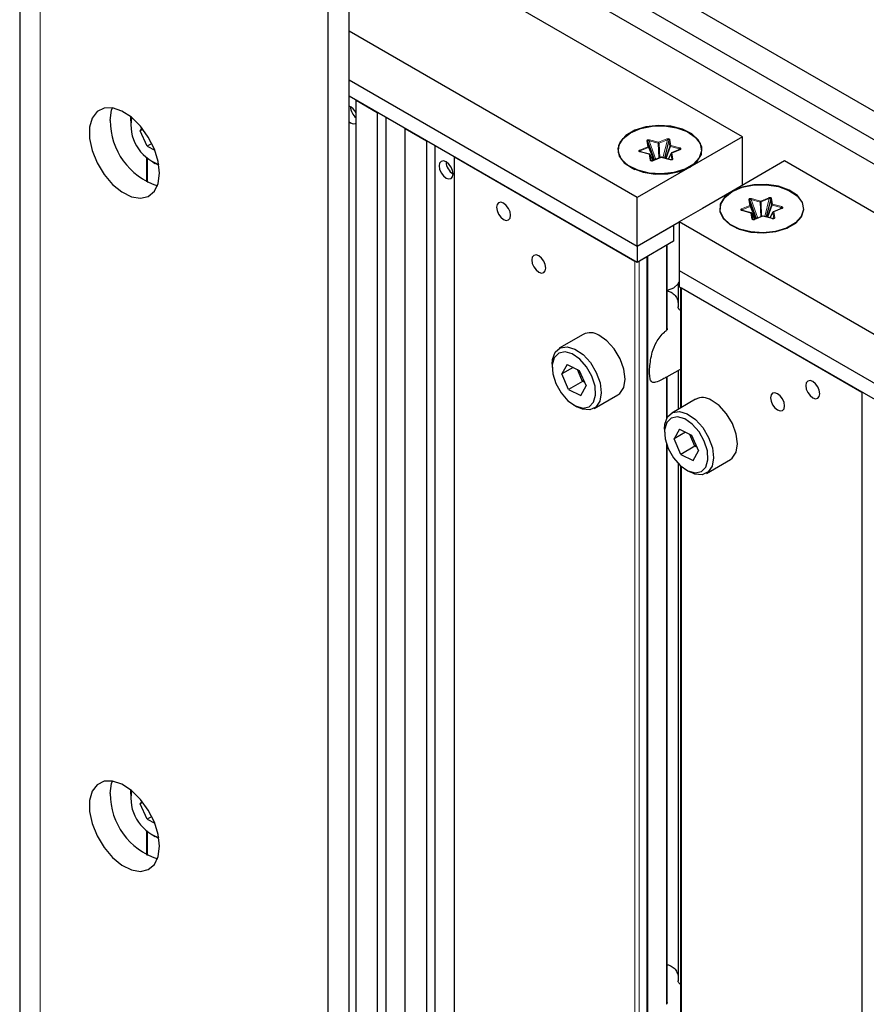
# Paper-space layout 'Blatt4' of a CAD drawing. Header units: millimetres. Extents: x 5 to 418, y 2 to 292.
# Tile 61 of 70: x 244 to 265, y 198 to 223. Entities that reach past the tile are written whole.
import ezdxf

# ---------------------------------------------------------------- set-up
doc = ezdxf.new("R2010")
doc.units = ezdxf.units.MM

psp = doc.layouts.new('Blatt4')

# ---------------------------------------------------------------- linework, layer by layer
at = {"color": 7, "linetype": 'Continuous', "lineweight": 25}
for p, q in [((243.954, 235.295), (243.954, 111.793)), ((252.244, 108.018), (252.244, 229.886)), ((251.714, 107.711), (251.714, 229.58)), ((292.373, 205.087), (252.421, 228.15)), ((252.598, 227.334), (292.373, 204.372)), ((252.244, 226.926), (292.373, 203.76)), ((262.144, 219.986), (252.244, 225.701)), ((259.492, 218.455), (252.244, 222.639)), ((252.244, 221.415), (259.492, 217.23)), ((259.492, 216.822), (252.244, 221.006)), ((252.421, 220.904), (252.951, 220.598)), ((252.421, 150.968), (252.421, 220.904)), ((252.951, 220.598), (252.951, 150.661)), ((246.747, 220.383), (246.753, 220.484)), ((246.747, 220.383), (246.747, 220.302)), ((252.244, 220.357), (252.28, 220.333)), ((253.176, 150.532), (253.176, 220.469)), ((247.028, 220.207), (246.989, 220.136)), ((247.054, 220.174), (246.989, 220.136)), ((247.161, 219.745), (246.989, 220.136)), ((253.659, 220.19), (254.189, 219.884)), ((253.659, 150.253), (253.659, 220.19)), ((254.189, 219.884), (254.189, 149.947)), ((259.933, 219.402), (259.764, 219.867)), ((260.291, 219.896), (260.178, 219.447)), ((262.144, 219.986), (260.818, 219.221)), ((262.144, 218.761), (262.144, 219.986)), ((247.279, 219.813), (247.161, 219.745)), ((247.161, 219.745), (247.351, 219.65)), ((254.413, 149.818), (254.413, 219.754)), ((259.553, 219.62), (259.561, 219.612)), ((259.801, 219.547), (259.573, 219.607)), ((259.922, 219.397), (259.787, 219.722)), ((260.565, 219.661), (260.36, 219.577)), ((247.149, 219.459), (247.149, 218.845)), ((247.294, 219.353), (247.365, 219.312)), ((254.896, 219.476), (259.439, 216.853)), ((254.896, 149.539), (254.896, 219.476)), ((259.893, 219.385), (259.817, 219.534)), ((260.088, 219.466), (259.883, 219.381)), ((260.333, 219.406), (260.104, 219.467)), ((260.348, 219.566), (260.271, 219.423)), ((263.204, 219.374), (261.879, 218.608)), ((275.579, 212.23), (263.204, 219.374)), ((247.456, 219.267), (247.365, 219.312)), ((259.324, 219.226), (259.437, 219.161)), ((259.43, 219.165), (259.434, 219.161)), ((260.818, 219.221), (259.492, 218.455)), ((260.696, 219.161), (260.809, 219.226)), ((260.699, 219.161), (260.703, 219.165)), ((259.492, 217.23), (259.492, 218.455)), ((262.496, 217.922), (262.327, 218.387)), ((262.855, 218.416), (262.741, 217.967)), ((262.117, 218.14), (262.124, 218.132)), ((262.365, 218.067), (262.136, 218.128)), ((262.486, 217.918), (262.35, 218.243)), ((263.129, 218.181), (262.923, 218.097)), ((259.492, 217.23), (260.553, 217.843)), ((260.553, 217.843), (260.553, 216.618)), ((262.452, 217.913), (262.381, 218.054)), ((262.652, 217.986), (262.446, 217.902)), ((262.897, 217.926), (262.668, 217.987)), ((262.911, 218.086), (262.834, 217.943)), ((259.492, 217.23), (260.411, 217.761)), ((260.411, 217.761), (260.411, 217.353)), ((261.887, 217.746), (262, 217.681)), ((261.993, 217.685), (261.998, 217.682)), ((263.26, 217.681), (263.373, 217.746)), ((263.262, 217.682), (263.267, 217.685)), ((260.411, 217.353), (259.492, 216.822)), ((259.492, 217.23), (259.492, 216.822)), ((260.253, 215.161), (260.253, 217.261)), ((259.545, 216.853), (259.739, 216.965)), ((260.553, 216.618), (272.927, 209.475)), ((260.553, 216.618), (260.553, 216.21)), ((260.525, 216.273), (260.525, 215.702)), ((272.927, 209.066), (260.553, 216.21)), ((260.584, 216.192), (260.584, 213.156)), ((260.606, 216.179), (265.149, 213.557)), ((258.135, 215.008), (257.534, 214.661)), ((257.353, 214.26), (257.353, 214.179)), ((257.73, 214.254), (257.596, 214.013)), ((257.882, 214.179), (257.596, 214.013)), ((257.73, 214.254), (258.035, 214.103)), ((258.121, 213.826), (257.99, 214.125)), ((260.244, 213.937), (260.584, 214.133)), ((257.767, 213.621), (257.596, 214.013)), ((258.035, 214.103), (258.207, 213.711)), ((260.253, 212.919), (260.253, 213.943)), ((260.525, 214.099), (260.525, 213.122)), ((258.121, 213.826), (257.767, 213.621)), ((258.073, 213.47), (258.207, 213.711)), ((258.121, 213.826), (258.145, 213.853)), ((258.166, 213.803), (258.121, 213.826)), ((257.767, 213.621), (258.073, 213.47)), ((258.409, 213.145), (259.01, 213.492)), ((265.149, 213.557), (265.149, 143.62)), ((257.901, 213.229), (257.972, 213.189)), ((260.964, 213.375), (260.363, 213.028)), ((260.182, 212.627), (260.182, 212.546)), ((260.558, 212.621), (260.424, 212.381)), ((260.711, 212.546), (260.424, 212.381)), ((260.558, 212.621), (260.863, 212.47)), ((260.949, 212.193), (260.818, 212.493)), ((260.863, 212.47), (261.035, 212.078)), ((260.253, 198.197), (260.253, 212.192)), ((260.596, 211.989), (260.424, 212.381)), ((260.949, 212.193), (260.596, 211.989)), ((260.949, 212.193), (260.973, 212.22)), ((260.995, 212.17), (260.949, 212.193)), ((260.596, 211.989), (260.901, 211.838)), ((260.901, 211.838), (261.035, 212.078)), ((260.525, 211.76), (260.525, 198.742)), ((260.584, 211.703), (260.584, 196.212)), ((261.238, 211.512), (261.839, 211.859)), ((260.73, 211.597), (260.8, 211.556)), ((246.747, 203.44), (246.753, 203.541)), ((246.747, 203.44), (246.747, 203.358)), ((247.028, 203.264), (246.989, 203.196)), ((247.053, 203.233), (246.989, 203.196)), ((247.158, 202.804), (246.989, 203.196)), ((247.278, 202.873), (247.158, 202.804)), ((247.158, 202.804), (247.351, 202.707)), ((247.149, 202.516), (247.149, 201.902)), ((247.294, 202.409), (247.365, 202.368)), ((247.456, 202.324), (247.365, 202.368))]:
    psp.add_line(p, q, dxfattribs=at)
at = {"color": 7, "linetype": 'Continuous', "lineweight": 18}
for p, q in [((244.466, 111.079), (244.466, 234.581)), ((259.764, 219.734), (259.74, 219.879)), ((259.787, 219.722), (259.764, 219.867)), ((259.966, 219.415), (259.797, 219.881)), ((259.797, 219.881), (260.026, 219.82)), ((259.806, 219.906), (260.035, 219.846)), ((260.035, 219.846), (260.241, 219.93)), ((260.049, 219.821), (260.254, 219.906)), ((260.254, 219.906), (260.141, 219.457)), ((260.291, 219.896), (260.315, 219.751)), ((260.315, 219.91), (260.338, 219.766)), ((259.558, 219.65), (259.764, 219.734)), ((259.795, 219.543), (259.566, 219.604)), ((259.572, 219.626), (259.777, 219.71)), ((259.595, 219.601), (259.572, 219.626)), ((259.777, 219.71), (259.91, 219.392)), ((260.026, 219.82), (260.04, 219.446)), ((260.063, 219.455), (260.049, 219.821)), ((260.315, 219.751), (260.204, 219.44)), ((260.22, 219.436), (260.329, 219.74)), ((260.329, 219.74), (260.558, 219.679)), ((260.338, 219.766), (260.567, 219.705)), ((260.575, 219.658), (260.37, 219.574)), ((260.558, 219.679), (260.53, 219.646)), ((247.171, 218.834), (247.171, 219.44)), ((259.819, 219.398), (259.795, 219.543)), ((259.842, 219.386), (259.818, 219.531)), ((259.818, 219.531), (259.892, 219.385)), ((259.846, 219.38), (259.842, 219.386)), ((260.098, 219.463), (259.893, 219.379)), ((260.327, 219.402), (260.098, 219.463)), ((260.273, 219.422), (260.346, 219.56)), ((260.346, 219.56), (260.37, 219.415)), ((260.37, 219.574), (260.393, 219.43)), ((262.327, 218.255), (262.303, 218.399)), ((262.35, 218.243), (262.327, 218.387)), ((262.529, 217.936), (262.36, 218.401)), ((262.36, 218.401), (262.589, 218.34)), ((262.37, 218.427), (262.599, 218.366)), ((262.589, 218.34), (262.603, 217.966)), ((262.599, 218.366), (262.804, 218.45)), ((262.612, 218.342), (262.818, 218.426)), ((262.626, 217.975), (262.612, 218.342)), ((262.818, 218.426), (262.704, 217.977)), ((262.855, 218.416), (262.878, 218.271)), ((262.878, 218.431), (262.902, 218.286)), ((262.122, 218.171), (262.327, 218.255)), ((262.358, 218.063), (262.129, 218.124)), ((262.135, 218.146), (262.341, 218.23)), ((262.158, 218.122), (262.135, 218.146)), ((262.341, 218.23), (262.473, 217.913)), ((262.878, 218.271), (262.767, 217.961)), ((262.783, 217.956), (262.892, 218.26)), ((262.892, 218.26), (263.121, 218.2)), ((262.902, 218.286), (263.131, 218.225)), ((263.138, 218.179), (262.933, 218.095)), ((262.933, 218.095), (262.957, 217.95)), ((263.121, 218.2), (263.093, 218.167)), ((262.382, 217.919), (262.358, 218.063)), ((262.405, 217.906), (262.382, 218.051)), ((262.382, 218.051), (262.452, 217.913)), ((262.41, 217.9), (262.405, 217.906)), ((262.661, 217.983), (262.456, 217.899)), ((262.89, 217.923), (262.661, 217.983)), ((262.836, 217.942), (262.91, 218.08)), ((262.91, 218.08), (262.933, 217.935)), ((260.234, 217.251), (260.234, 215.113)), ((259.439, 216.853), (259.439, 146.916)), ((259.545, 146.855), (259.545, 216.853)), ((259.739, 216.965), (259.739, 146.743)), ((259.761, 146.73), (259.761, 216.977)), ((260.581, 215.612), (260.581, 216.194)), ((260.606, 213.168), (260.606, 216.179)), ((260.581, 213.154), (260.581, 214.132)), ((260.234, 213.935), (260.234, 212.886)), ((260.234, 212.244), (260.234, 198.147)), ((260.581, 198.651), (260.581, 211.706)), ((260.606, 196.225), (260.606, 211.684)), ((247.171, 201.891), (247.171, 202.497))]:
    psp.add_line(p, q, dxfattribs=at)
at = {"color": 7, "linetype": 'Continuous', "lineweight": 25, "flags": 128}
for points in [[(247.471, 219.067), (247.439, 219.361), (247.343, 219.671), (247.191, 219.975), (246.994, 220.249), (246.767, 220.473), (246.527, 220.63), (246.291, 220.71), (246.078, 220.705), (245.902, 220.617), (245.777, 220.452), (245.712, 220.222), (245.712, 219.944), (245.777, 219.638), (245.902, 219.329), (246.078, 219.037), (246.291, 218.786), (246.527, 218.594), (246.767, 218.474), (246.994, 218.436), (247.191, 218.483), (247.343, 218.611), (247.439, 218.81), (247.471, 219.067)], [(246.234, 220.393), (246.267, 220.65), (246.287, 220.71)], [(252.28, 220.333), (252.347, 220.309), (252.405, 220.32), (252.421, 220.333)], [(260.818, 219.221), (261.006, 219.368), (261.111, 219.54), (261.123, 219.723), (261.041, 219.9), (260.872, 220.054), (260.632, 220.174), (260.342, 220.247), (260.027, 220.267), (259.716, 220.233), (259.436, 220.148), (259.212, 220.019), (259.064, 219.857), (259.005, 219.677), (259.04, 219.496), (259.167, 219.328), (259.374, 219.189), (259.642, 219.092), (259.948, 219.045), (260.264, 219.052), (260.563, 219.112), (260.818, 219.221)], [(259.324, 220.083), (259.576, 220.19), (259.871, 220.25), (260.184, 220.257), (260.487, 220.21), (260.752, 220.114), (260.956, 219.977), (261.081, 219.811), (261.116, 219.632), (261.058, 219.454), (260.912, 219.294), (260.69, 219.167), (260.413, 219.082), (260.106, 219.049), (259.795, 219.069), (259.508, 219.141), (259.271, 219.259), (259.104, 219.412), (259.023, 219.586), (259.035, 219.767), (259.138, 219.938), (259.324, 220.083)], [(254.684, 218.945), (254.752, 218.921), (254.809, 218.932), (254.847, 218.976), (254.861, 219.047), (254.847, 219.133), (254.809, 219.221), (254.752, 219.298), (254.684, 219.353), (254.616, 219.376), (254.559, 219.365), (254.521, 219.321), (254.507, 219.251), (254.521, 219.165), (254.559, 219.077), (254.616, 218.999), (254.684, 218.945)], [(261.879, 218.608), (261.136, 218.18), (260.553, 217.843)], [(261.879, 218.608), (261.691, 218.461), (261.586, 218.289), (261.574, 218.106), (261.656, 217.929), (261.825, 217.775), (262.065, 217.655), (262.355, 217.582), (262.67, 217.562), (262.981, 217.596), (263.261, 217.681), (263.485, 217.81), (263.633, 217.972), (263.692, 218.152), (263.656, 218.333), (263.53, 218.501), (263.323, 218.64), (263.055, 218.737), (262.749, 218.784), (262.432, 218.777), (262.133, 218.717), (261.879, 218.608)], [(261.888, 218.603), (262.139, 218.711), (262.435, 218.77), (262.748, 218.777), (263.05, 218.73), (263.315, 218.634), (263.519, 218.497), (263.644, 218.332), (263.679, 218.152), (263.621, 217.974), (263.475, 217.815), (263.253, 217.687), (262.977, 217.602), (262.669, 217.569), (262.358, 217.589), (262.071, 217.661), (261.834, 217.779), (261.668, 217.932), (261.587, 218.107), (261.598, 218.287), (261.702, 218.458), (261.888, 218.603)], [(256.133, 217.904), (256.201, 217.88), (256.258, 217.891), (256.297, 217.936), (256.31, 218.006), (256.297, 218.092), (256.258, 218.18), (256.201, 218.257), (256.133, 218.312), (256.066, 218.336), (256.008, 218.324), (255.97, 218.28), (255.957, 218.21), (255.97, 218.124), (256.008, 218.036), (256.066, 217.958), (256.133, 217.904)], [(272.927, 210.699), (265.998, 214.7), (260.553, 217.843)], [(257.017, 216.577), (257.085, 216.553), (257.142, 216.565), (257.181, 216.609), (257.194, 216.679), (257.181, 216.765), (257.142, 216.853), (257.085, 216.931), (257.017, 216.985), (256.95, 217.009), (256.892, 216.998), (256.854, 216.954), (256.841, 216.883), (256.854, 216.797), (256.892, 216.709), (256.95, 216.632), (257.017, 216.577)], [(260.253, 216.12), (260.258, 216.122), (260.42, 216.184)], [(260.42, 216.184), (260.529, 216.278), (260.553, 216.321)], [(259.01, 213.492), (259.057, 213.525), (259.156, 213.674), (259.192, 213.885), (259.16, 214.135), (259.065, 214.398), (258.917, 214.645), (258.732, 214.849), (258.529, 214.988)], [(257.353, 214.26), (257.363, 214.38), (257.431, 214.562), (257.558, 214.673), (257.73, 214.7), (257.928, 214.641)], [(257.928, 214.641), (258.131, 214.502), (258.316, 214.298), (258.464, 214.051), (258.559, 213.788), (258.591, 213.538), (258.555, 213.327), (258.456, 213.178), (258.304, 213.109), (258.117, 213.125), (257.972, 213.189)], [(257.862, 214.516), (257.678, 214.569), (257.52, 214.537), (257.408, 214.423), (257.356, 214.242), (257.37, 214.015), (257.447, 213.77), (257.58, 213.535), (257.751, 213.34), (257.94, 213.208), (258.125, 213.155), (258.282, 213.188), (258.394, 213.301), (258.446, 213.482), (258.433, 213.709), (258.355, 213.955), (258.223, 214.189), (258.051, 214.384), (257.862, 214.516)], [(263.912, 213.414), (263.979, 213.39), (264.037, 213.401), (264.075, 213.445), (264.088, 213.516), (264.075, 213.602), (264.037, 213.69), (263.979, 213.767), (263.912, 213.822), (263.844, 213.845), (263.787, 213.834), (263.748, 213.79), (263.735, 213.72), (263.748, 213.634), (263.787, 213.545), (263.844, 213.468), (263.912, 213.414)], [(263.028, 213.107), (263.095, 213.084), (263.153, 213.095), (263.191, 213.139), (263.204, 213.209), (263.191, 213.295), (263.153, 213.384), (263.095, 213.461), (263.028, 213.516), (262.96, 213.539), (262.903, 213.528), (262.864, 213.484), (262.851, 213.413), (262.864, 213.328), (262.903, 213.239), (262.96, 213.162), (263.028, 213.107)], [(261.839, 211.859), (261.885, 211.893), (261.984, 212.041), (262.02, 212.252), (261.989, 212.502), (261.894, 212.765), (261.746, 213.012), (261.56, 213.216), (261.357, 213.355)], [(260.182, 212.627), (260.191, 212.747), (260.26, 212.93), (260.386, 213.04), (260.558, 213.067), (260.756, 213.008)], [(260.691, 212.883), (260.506, 212.936), (260.348, 212.904), (260.237, 212.791), (260.185, 212.609), (260.198, 212.382), (260.276, 212.137), (260.408, 211.902), (260.579, 211.708), (260.769, 211.576), (260.953, 211.523), (261.111, 211.555), (261.223, 211.668), (261.275, 211.85), (261.261, 212.077), (261.183, 212.322), (261.051, 212.556), (260.88, 212.751), (260.691, 212.883)], [(260.756, 213.008), (260.959, 212.869), (261.145, 212.665), (261.293, 212.418), (261.388, 212.155), (261.419, 211.905), (261.383, 211.694), (261.284, 211.546), (261.133, 211.476), (260.945, 211.492), (260.8, 211.556)], [(247.471, 202.124), (247.439, 202.418), (247.343, 202.728), (247.191, 203.032), (246.994, 203.305), (246.767, 203.529), (246.527, 203.687), (246.291, 203.766), (246.078, 203.762), (245.902, 203.674), (245.777, 203.508), (245.712, 203.278), (245.712, 203), (245.777, 202.695), (245.902, 202.386), (246.078, 202.094), (246.291, 201.843), (246.527, 201.65), (246.767, 201.531), (246.994, 201.493), (247.191, 201.54), (247.343, 201.668), (247.439, 201.867), (247.471, 202.124)], [(246.234, 203.45), (246.267, 203.707), (246.287, 203.767)], [(260.252, 198.197), (260.251, 198.176), (260.244, 198.158), (260.234, 198.147), (260.234, 198.147), (260.234, 198.147)]]:
    psp.add_lwpolyline(points, dxfattribs=at)
at = {"color": 7, "linetype": 'Continuous', "lineweight": 18, "flags": 128}
for points in [[(259.566, 219.604), (259.568, 219.605), (259.569, 219.607), (259.571, 219.607), (259.572, 219.607), (259.573, 219.607)], [(259.795, 219.543), (259.797, 219.545), (259.798, 219.546), (259.8, 219.547), (259.801, 219.547), (259.801, 219.547)], [(259.817, 219.534), (259.818, 219.533), (259.818, 219.531)], [(260.327, 219.402), (260.328, 219.404), (260.33, 219.405), (260.332, 219.406), (260.333, 219.406), (260.333, 219.406)], [(262.129, 218.124), (262.131, 218.126), (262.133, 218.127), (262.134, 218.127), (262.135, 218.128), (262.136, 218.128)], [(262.358, 218.063), (262.36, 218.065), (262.361, 218.066), (262.363, 218.067), (262.364, 218.067), (262.365, 218.067)], [(262.381, 218.054), (262.381, 218.053), (262.382, 218.051)], [(262.89, 217.923), (262.892, 217.924), (262.893, 217.926), (262.895, 217.926), (262.896, 217.926), (262.897, 217.926)]]:
    psp.add_lwpolyline(points, dxfattribs=at)
at = {"color": 7, "linetype": 'Continuous', "lineweight": 25}
for centre, radius, start, end in [((252.107, 220.445), 0.341, 22.9222, 66.4764), ((252.66, 220.756), 0.381, 182.2191, 231.0992), ((247.956, 220.386), 1.722, 179.7462, 251.8174), ((247.801, 220.278), 1.049, 169.4026, 250.592), ((255.059, 219.365), 0.375, 181.8666, 238.1281), ((259.886, 219.375), 0.00755, 115.3071, 166.7559), ((262.45, 217.895), 0.00755, 115.3071, 166.7559), ((258.315, 214.658), 0.393, 57.081, 117.1877), ((261.144, 213.025), 0.393, 57.081, 117.1877), ((247.801, 203.335), 1.049, 169.4211, 250.5736), ((247.956, 203.443), 1.722, 179.7462, 251.8174)]:
    psp.add_arc(centre, radius, start, end, dxfattribs=at)
at = {"color": 7, "linetype": 'Continuous', "lineweight": 18}
for centre, radius, start, end in [((259.743, 219.856), 0.0236, 28.644, 96.4195), ((259.855, 219.873), 0.0589, 145.679, 172.7243), ((260.084, 219.813), 0.0589, 145.679, 172.7243), ((260.005, 219.813), 0.0452, 11.0172, 47.0888), ((260.21, 219.897), 0.0452, 11.0172, 47.0888), ((260.315, 219.884), 0.0268, 91.1178, 153.1976), ((259.528, 219.617), 0.0452, 11.0172, 47.0888), ((259.766, 219.711), 0.0236, 28.644, 96.4195), ((259.733, 219.701), 0.0452, 11.0172, 47.0888), ((259.77, 219.726), 0.0179, 295.4325, 347.695), ((260.032, 219.927), 0.107, 266.8077, 279.4222), ((260.339, 219.739), 0.0268, 91.1178, 153.1976), ((260.338, 219.766), 0.0277, 212.4349, 249.3591), ((260.387, 219.733), 0.0589, 145.679, 172.7243), ((260.363, 219.567), 0.00984, 43.938, 104.0858), ((260.616, 219.672), 0.0589, 145.679, 172.7243), ((260.568, 219.652), 0.00952, 42.8074, 105.2163), ((259.798, 219.519), 0.0236, 28.644, 96.4195), ((259.821, 219.375), 0.0236, 28.644, 96.4195), ((259.886, 219.372), 0.00952, 42.8074, 105.2163), ((260.091, 219.456), 0.00952, 42.8074, 105.2163), ((260.104, 219.46), 0.00704, 88.6697, 152.1985), ((260.37, 219.547), 0.0268, 91.1178, 153.1976), ((260.358, 219.56), 0.0117, 152.2264, 182.936), ((260.394, 219.403), 0.0268, 91.1178, 153.1976), ((262.306, 218.376), 0.0236, 28.644, 96.4195), ((262.418, 218.393), 0.0589, 145.679, 172.7243), ((262.647, 218.333), 0.0589, 145.679, 172.7243), ((262.595, 218.447), 0.107, 266.8077, 279.4222), ((262.568, 218.333), 0.0452, 11.0172, 47.0888), ((262.773, 218.417), 0.0452, 11.0172, 47.0888), ((262.879, 218.404), 0.0268, 91.1178, 153.1976), ((262.091, 218.137), 0.0452, 11.0172, 47.0888), ((262.296, 218.222), 0.0452, 11.0172, 47.0888), ((262.33, 218.231), 0.0236, 28.644, 96.4195), ((262.333, 218.246), 0.0179, 295.4325, 347.695), ((262.902, 218.259), 0.0268, 91.1178, 153.1976), ((262.902, 218.286), 0.0277, 212.4349, 249.3591), ((262.95, 218.253), 0.0589, 145.679, 172.7243), ((262.933, 218.068), 0.0268, 91.1178, 153.1976), ((262.926, 218.088), 0.00984, 43.938, 104.0858), ((263.179, 218.192), 0.0589, 145.679, 172.7243), ((263.131, 218.172), 0.00952, 42.8074, 105.2163), ((262.361, 218.04), 0.0236, 28.644, 96.4195), ((262.385, 217.895), 0.0236, 28.644, 96.4195), ((262.449, 217.892), 0.00952, 42.8074, 105.2163), ((262.654, 217.977), 0.00952, 42.8074, 105.2163), ((262.667, 217.98), 0.00704, 88.6697, 152.1985), ((262.921, 218.08), 0.0117, 152.2264, 182.936), ((262.957, 217.923), 0.0268, 91.1178, 153.1976)]:
    psp.add_arc(centre, radius, start, end, dxfattribs=at)
for points, knots in [([(259.74, 219.879), (259.74, 219.882), (259.74, 219.886), (259.743, 219.894), (259.749, 219.9), (259.758, 219.905), (259.769, 219.909), (259.782, 219.91), (259.795, 219.909), (259.803, 219.907), (259.806, 219.906)], [0, 0, 0, 0, 0.124991, 0.245739, 0.37336, 0.499954, 0.623626, 0.754179, 0.87335, 1, 1, 1, 1]), ([(259.764, 219.867), (259.763, 219.869), (259.762, 219.874), (259.763, 219.88), (259.766, 219.884), (259.77, 219.887), (259.775, 219.888), (259.782, 219.888), (259.789, 219.885), (259.794, 219.882), (259.797, 219.881)], [0, 0, 0, 0, 0.158185, 0.291019, 0.402654, 0.499996, 0.597318, 0.708945, 0.841788, 1, 1, 1, 1]), ([(260.241, 219.93), (260.244, 219.931), (260.251, 219.934), (260.264, 219.936), (260.276, 219.936), (260.289, 219.934), (260.3, 219.93), (260.307, 219.924), (260.313, 219.918), (260.314, 219.913), (260.315, 219.91)], [0, 0, 0, 0, 0.124991, 0.245739, 0.37336, 0.499954, 0.623626, 0.754179, 0.87335, 1, 1, 1, 1]), ([(260.254, 219.906), (260.257, 219.907), (260.261, 219.911), (260.268, 219.914), (260.274, 219.916), (260.279, 219.915), (260.283, 219.914), (260.286, 219.912), (260.289, 219.908), (260.291, 219.902), (260.291, 219.898), (260.291, 219.896)], [0, 0, 0, 0, 0.158009, 0.290694, 0.402205, 0.499439, 0.554415, 0.611602, 0.720117, 0.847453, 1, 1, 1, 1]), ([(259.566, 219.604), (259.562, 219.605), (259.555, 219.607), (259.546, 219.612), (259.539, 219.618), (259.536, 219.625), (259.537, 219.633), (259.541, 219.64), (259.549, 219.646), (259.555, 219.649), (259.558, 219.65)], [0, 0, 0, 0, 0.124991, 0.245739, 0.37336, 0.499954, 0.623626, 0.754179, 0.87335, 1, 1, 1, 1]), ([(260.567, 219.705), (260.571, 219.704), (260.578, 219.702), (260.588, 219.697), (260.594, 219.691), (260.598, 219.683), (260.597, 219.676), (260.592, 219.669), (260.585, 219.663), (260.578, 219.66), (260.575, 219.658)], [0, 0, 0, 0, 0.124991, 0.245739, 0.37336, 0.499954, 0.623626, 0.754179, 0.87335, 1, 1, 1, 1]), ([(259.893, 219.379), (259.889, 219.377), (259.882, 219.375), (259.87, 219.373), (259.857, 219.372), (259.845, 219.375), (259.834, 219.379), (259.826, 219.384), (259.821, 219.391), (259.819, 219.396), (259.819, 219.398)], [0, 0, 0, 0, 0.1249911, 0.2457394, 0.37336, 0.4999539, 0.6236258, 0.7541795, 0.8733495, 1, 1, 1, 1]), ([(260.393, 219.43), (260.393, 219.427), (260.394, 219.422), (260.391, 219.415), (260.385, 219.409), (260.376, 219.403), (260.364, 219.4), (260.351, 219.399), (260.339, 219.4), (260.331, 219.401), (260.327, 219.402)], [0, 0, 0, 0, 0.124991, 0.245739, 0.37336, 0.499954, 0.623626, 0.754179, 0.87335, 1, 1, 1, 1]), ([(262.303, 218.399), (262.303, 218.402), (262.303, 218.407), (262.306, 218.414), (262.312, 218.42), (262.321, 218.426), (262.333, 218.429), (262.345, 218.43), (262.358, 218.429), (262.366, 218.428), (262.37, 218.427)], [0, 0, 0, 0, 0.124991, 0.245739, 0.37336, 0.499954, 0.623626, 0.754179, 0.87335, 1, 1, 1, 1]), ([(262.327, 218.387), (262.326, 218.39), (262.325, 218.394), (262.326, 218.4), (262.329, 218.405), (262.333, 218.408), (262.339, 218.409), (262.345, 218.408), (262.353, 218.405), (262.357, 218.402), (262.36, 218.401)], [0, 0, 0, 0, 0.1581849, 0.2910187, 0.4026542, 0.4999965, 0.5973177, 0.7089448, 0.8417876, 1, 1, 1, 1]), ([(262.804, 218.45), (262.808, 218.452), (262.815, 218.454), (262.827, 218.456), (262.84, 218.457), (262.852, 218.454), (262.863, 218.45), (262.871, 218.445), (262.876, 218.438), (262.877, 218.433), (262.878, 218.431)], [0, 0, 0, 0, 0.124991, 0.245739, 0.37336, 0.499954, 0.623626, 0.754179, 0.87335, 1, 1, 1, 1]), ([(262.818, 218.426), (262.82, 218.428), (262.824, 218.431), (262.831, 218.434), (262.838, 218.436), (262.843, 218.435), (262.846, 218.434), (262.849, 218.432), (262.852, 218.428), (262.854, 218.423), (262.855, 218.418), (262.855, 218.416)], [0, 0, 0, 0, 0.158009, 0.290694, 0.402205, 0.499439, 0.554415, 0.611602, 0.720117, 0.847453, 1, 1, 1, 1]), ([(262.129, 218.124), (262.126, 218.125), (262.118, 218.127), (262.109, 218.132), (262.102, 218.138), (262.099, 218.146), (262.1, 218.153), (262.105, 218.16), (262.112, 218.166), (262.118, 218.169), (262.122, 218.171)], [0, 0, 0, 0, 0.124991, 0.245739, 0.37336, 0.499954, 0.623626, 0.754179, 0.87335, 1, 1, 1, 1]), ([(263.131, 218.225), (263.134, 218.224), (263.142, 218.222), (263.151, 218.217), (263.158, 218.211), (263.161, 218.204), (263.16, 218.196), (263.155, 218.189), (263.148, 218.183), (263.142, 218.18), (263.138, 218.179)], [0, 0, 0, 0, 0.124991, 0.245739, 0.37336, 0.499954, 0.623626, 0.754179, 0.87335, 1, 1, 1, 1]), ([(262.456, 217.899), (262.452, 217.898), (262.445, 217.895), (262.433, 217.893), (262.42, 217.893), (262.408, 217.895), (262.397, 217.899), (262.389, 217.905), (262.384, 217.911), (262.383, 217.916), (262.382, 217.919)], [0, 0, 0, 0, 0.124991, 0.245739, 0.37336, 0.499954, 0.623626, 0.754179, 0.87335, 1, 1, 1, 1]), ([(262.957, 217.95), (262.957, 217.947), (262.957, 217.943), (262.954, 217.935), (262.948, 217.929), (262.939, 217.924), (262.927, 217.92), (262.915, 217.919), (262.902, 217.92), (262.894, 217.922), (262.89, 217.923)], [0, 0, 0, 0, 0.124991, 0.245739, 0.37336, 0.499954, 0.623626, 0.754179, 0.87335, 1, 1, 1, 1])]:
    psp.add_open_spline(points, degree=3, knots=knots, dxfattribs=at)
at = {"color": 7, "linetype": 'Continuous', "lineweight": 25}
for points, knots in [([(259.576, 219.602), (259.573, 219.604), (259.568, 219.606), (259.562, 219.611), (259.558, 219.615), (259.556, 219.618), (259.557, 219.621), (259.56, 219.624), (259.565, 219.625), (259.57, 219.626), (259.572, 219.626)], [0, 0, 0, 0, 0.158185, 0.291019, 0.402654, 0.499996, 0.597318, 0.708945, 0.841788, 1, 1, 1, 1]), ([(259.573, 219.607), (259.569, 219.608), (259.564, 219.61), (259.561, 219.612), (259.56, 219.613)], [0, 0, 0, 0, 0.561531, 1, 1, 1, 1]), ([(260.558, 219.679), (260.561, 219.68), (260.566, 219.68), (260.572, 219.679), (260.575, 219.677), (260.577, 219.675), (260.577, 219.672), (260.576, 219.669), (260.575, 219.667), (260.574, 219.666)], [0, 0, 0, 0, 0.297284, 0.430174, 0.551206, 0.662742, 0.770552, 0.880993, 1, 1, 1, 1]), ([(260.574, 219.666), (260.572, 219.665), (260.569, 219.661), (260.564, 219.658), (260.561, 219.656)], [0, 0, 0, 0, 0.447116, 1, 1, 1, 1]), ([(259.811, 219.542), (259.808, 219.544), (259.805, 219.546), (259.802, 219.547), (259.801, 219.547)], [0, 0, 0, 0, 0.924021, 1, 1, 1, 1]), ([(259.817, 219.534), (259.817, 219.534), (259.816, 219.538), (259.813, 219.54), (259.811, 219.542)], [0, 0, 0, 0, 0.189294, 1, 1, 1, 1]), ([(259.853, 219.377), (259.852, 219.378), (259.848, 219.379), (259.845, 219.381), (259.842, 219.383), (259.842, 219.385), (259.842, 219.386)], [0, 0, 0, 0, 0.194664, 0.417926, 0.683603, 1, 1, 1, 1]), ([(259.879, 219.376), (259.877, 219.376), (259.873, 219.375), (259.866, 219.375), (259.859, 219.376), (259.855, 219.377), (259.853, 219.377)], [0, 0, 0, 0, 0.316397, 0.582074, 0.805336, 1, 1, 1, 1]), ([(260.104, 219.467), (260.103, 219.467), (260.1, 219.468), (260.094, 219.468), (260.09, 219.466), (260.089, 219.465)], [0, 0, 0, 0, 0.211157, 0.645761, 1, 1, 1, 1]), ([(260.37, 219.409), (260.369, 219.408), (260.368, 219.407), (260.366, 219.406), (260.362, 219.404), (260.358, 219.403), (260.353, 219.402), (260.346, 219.401), (260.34, 219.401), (260.337, 219.401)], [0, 0, 0, 0, 0.116208, 0.221567, 0.322948, 0.42975, 0.547428, 0.680101, 1, 1, 1, 1]), ([(260.36, 219.577), (260.36, 219.577), (260.356, 219.576), (260.351, 219.572), (260.349, 219.567), (260.348, 219.565)], [0, 0, 0, 0, 0.117097, 0.612386, 1, 1, 1, 1]), ([(260.37, 219.415), (260.37, 219.414), (260.371, 219.412), (260.37, 219.41), (260.37, 219.409)], [0, 0, 0, 0, 0.552884, 1, 1, 1, 1]), ([(262.139, 218.123), (262.136, 218.124), (262.131, 218.127), (262.125, 218.131), (262.121, 218.135), (262.119, 218.139), (262.12, 218.142), (262.123, 218.144), (262.128, 218.146), (262.133, 218.146), (262.135, 218.146)], [0, 0, 0, 0, 0.158185, 0.291019, 0.402654, 0.499996, 0.597318, 0.708945, 0.841788, 1, 1, 1, 1]), ([(262.136, 218.128), (262.133, 218.128), (262.127, 218.13), (262.124, 218.132), (262.123, 218.133)], [0, 0, 0, 0, 0.5615315, 1, 1, 1, 1]), ([(262.923, 218.097), (262.923, 218.097), (262.919, 218.096), (262.915, 218.092), (262.912, 218.088), (262.911, 218.086)], [0, 0, 0, 0, 0.117097, 0.612386, 1, 1, 1, 1]), ([(263.121, 218.2), (263.124, 218.2), (263.13, 218.2), (263.135, 218.199), (263.138, 218.197), (263.14, 218.195), (263.14, 218.193), (263.139, 218.19), (263.138, 218.188), (263.137, 218.187)], [0, 0, 0, 0, 0.2972835, 0.4301739, 0.551206, 0.6627418, 0.770552, 0.8809929, 1, 1, 1, 1]), ([(263.137, 218.187), (263.136, 218.185), (263.132, 218.181), (263.127, 218.178), (263.125, 218.176)], [0, 0, 0, 0, 0.447116, 1, 1, 1, 1]), ([(262.374, 218.062), (262.371, 218.064), (262.368, 218.066), (262.365, 218.067), (262.365, 218.067)], [0, 0, 0, 0, 0.924021, 1, 1, 1, 1]), ([(262.38, 218.054), (262.38, 218.055), (262.379, 218.058), (262.376, 218.06), (262.374, 218.062)], [0, 0, 0, 0, 0.189294, 1, 1, 1, 1]), ([(262.417, 217.897), (262.415, 217.898), (262.411, 217.899), (262.408, 217.901), (262.406, 217.904), (262.405, 217.905), (262.405, 217.906)], [0, 0, 0, 0, 0.1946635, 0.4179261, 0.6836027, 1, 1, 1, 1]), ([(262.442, 217.897), (262.44, 217.896), (262.436, 217.896), (262.429, 217.896), (262.422, 217.896), (262.418, 217.897), (262.417, 217.897)], [0, 0, 0, 0, 0.316397, 0.582074, 0.805336, 1, 1, 1, 1]), ([(262.668, 217.987), (262.666, 217.987), (262.663, 217.988), (262.658, 217.988), (262.654, 217.986), (262.652, 217.986)], [0, 0, 0, 0, 0.211157, 0.645761, 1, 1, 1, 1]), ([(262.933, 217.929), (262.932, 217.929), (262.931, 217.928), (262.929, 217.926), (262.925, 217.925), (262.921, 217.923), (262.916, 217.922), (262.909, 217.921), (262.904, 217.921), (262.9, 217.921)], [0, 0, 0, 0, 0.116208, 0.221567, 0.322948, 0.42975, 0.547428, 0.680101, 1, 1, 1, 1]), ([(262.933, 217.935), (262.934, 217.934), (262.935, 217.932), (262.934, 217.93), (262.933, 217.929)], [0, 0, 0, 0, 0.552884, 1, 1, 1, 1]), ([(260.253, 216.102), (260.286, 216.093), (260.364, 216.07), (260.453, 215.99), (260.518, 215.881), (260.524, 215.799), (260.527, 215.759)], [0, 0, 0, 0, 0.199736, 0.464439, 0.734055, 1, 1, 1, 1]), ([(260.581, 215.612), (260.578, 215.614), (260.567, 215.622), (260.552, 215.637), (260.539, 215.655), (260.531, 215.671), (260.527, 215.686), (260.525, 215.697), (260.525, 215.702), (260.525, 215.702)], [0, 0, 0, 0, 0.083376, 0.373578, 0.530375, 0.692072, 0.841945, 0.997643, 1, 1, 1, 1]), ([(260.253, 215.161), (260.253, 215.16), (260.254, 215.151), (260.25, 215.136), (260.243, 215.121), (260.237, 215.115), (260.234, 215.113)], [0, 0, 0, 0, 0.048613, 0.467491, 0.802349, 1, 1, 1, 1]), ([(260.234, 213.935), (260.204, 213.918), (260.095, 213.858), (259.963, 213.793), (259.867, 213.793), (259.821, 213.866), (259.805, 213.999), (259.808, 214.175), (259.83, 214.368), (259.878, 214.59), (259.981, 214.846), (260.116, 215.018), (260.216, 215.098), (260.234, 215.113)], [0, 0, 0, 0, 0.056533, 0.198788, 0.305007, 0.39122, 0.477883, 0.554131, 0.627523, 0.70577, 0.818129, 0.965728, 1, 1, 1, 1]), ([(260.234, 213.935), (260.237, 213.937), (260.244, 213.941), (260.251, 213.944), (260.252, 213.944), (260.253, 213.943)], [0, 0, 0, 0, 0.237637, 0.556442, 1, 1, 1, 1]), ([(260.253, 199.148), (260.263, 199.146), (260.297, 199.138), (260.347, 199.113), (260.403, 199.076), (260.448, 199.032), (260.484, 198.98), (260.51, 198.921), (260.524, 198.876), (260.525, 198.851), (260.525, 198.849)], [0, 0, 0, 0, 0.065531, 0.222753, 0.367978, 0.517296, 0.665321, 0.816954, 0.979051, 1, 1, 1, 1]), ([(260.581, 198.651), (260.577, 198.654), (260.564, 198.664), (260.545, 198.685), (260.528, 198.714), (260.526, 198.734), (260.525, 198.742)], [0, 0, 0, 0, 0.127574, 0.427246, 0.748692, 1, 1, 1, 1])]:
    psp.add_open_spline(points, degree=3, knots=knots, dxfattribs=at)

doc.saveas('drawing.dxf')
